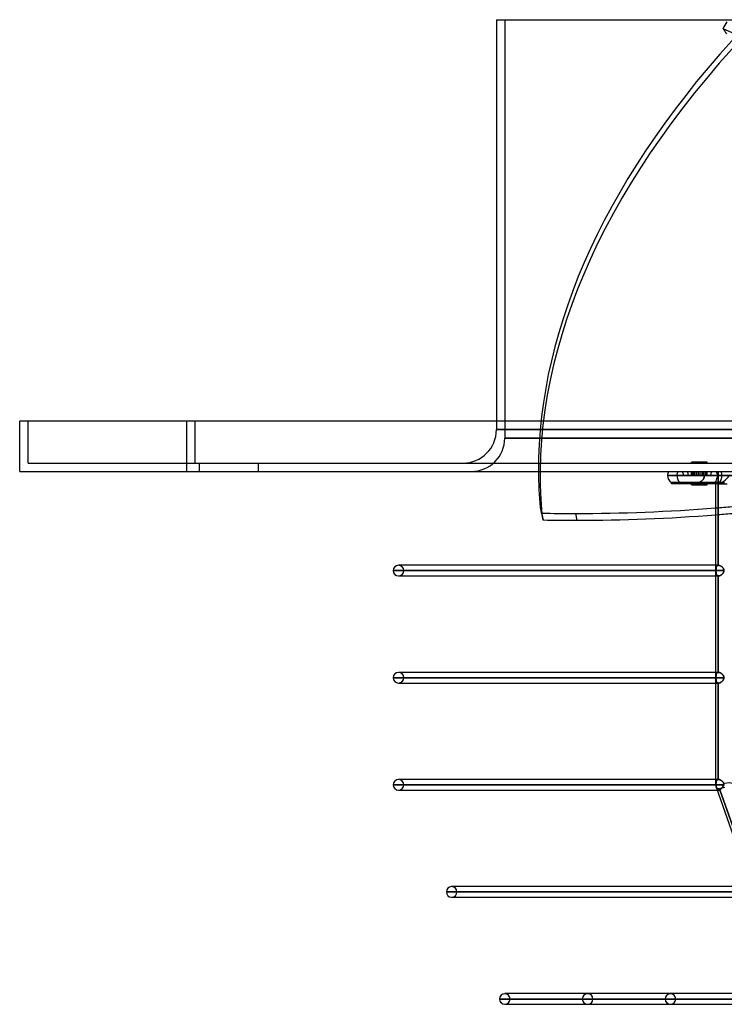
# Model space of a CAD drawing. Header units: millimetres. Extents: x -185 to 185, y -130 to 54.
# Tile 1 of 76: x -185 to -101, y -64 to 54. Entities that reach past the tile are written whole.
import ezdxf

# ---------------------------------------------------------------- set-up
doc = ezdxf.new("R2010")
doc.units = ezdxf.units.MM
doc.layers.add('MAIN-1', color=7, linetype='Continuous')
doc.layers.add('MAIN-2', color=7, linetype='Continuous')

msp = doc.modelspace()

# ---------------------------------------------------------------- linework, layer by layer
at = {"layer": 'MAIN-1'}
for p, q in [((-128, 54), (0, 54)), ((-128, 54), (-128, 6)), ((-165, 6), (-185, 6)), ((-185, 0), (-185, 6)), ((165, 6), (-165, 6)), ((-165, 0), (-165, 6)), ((-185, 0), (-165, 0)), ((-165, 0), (165, 0)), ((-107.53, -0.48), (-101.03, -0.48)), ((-103.13, -0.48), (-102.82, -0.48)), ((-101.03, -0.48), (-96.09, -0.48)), ((-107.06, -1.3), (-101.36, -1.3)), ((-107.06, -1.3), (-107.06, -1.48)), ((-101.36, -1.48), (-107.06, -1.48)), ((-104.67, -1.58), (-104.67, -1.48)), ((-104.67, -1.58), (-104.23, -1.58)), ((-104.23, -1.58), (-104.23, -1.48)), ((-104.23, -1.58), (-103.41, -1.58)), ((-103.41, -1.58), (-103.41, -1.48)), ((-103.41, -1.58), (-102.82, -1.58)), ((-102.82, -1.58), (-102.82, -1.48)), ((-101.76, -37.45), (-101.76, -1.48)), ((-101.36, -1.3), (-101.29, -1.3)), ((-101.36, -1.48), (-101.36, -1.3)), ((-101.36, -1.48), (-100.39, -1.48)), ((-101.29, -1.3), (-101.22, -1.31)), ((-101.22, -1.31), (-101.14, -1.31)), ((-101.14, -1.31), (-101.07, -1.32)), ((-101.07, -1.32), (-101.01, -1.33)), ((-101.01, -1.33), (-100.94, -1.34)), ((-100.94, -1.34), (-100.88, -1.35)), ((-100.88, -1.35), (-100.82, -1.36)), ((-100.82, -1.36), (-100.77, -1.37)), ((-100.77, -1.37), (-100.72, -1.38)), ((-122.77, -4.3), (-122.59, -5.1)), ((-122.4, -5.8), (-122.58, -4.99)), ((-118.55, -5.03), (-118.37, -5.84)), ((-139.54, -11.21), (-139.7, -11.21)), ((-101.76, -11.21), (-139.7, -11.21)), ((-140.34, -11.85), (-101.76, -11.85)), ((-139.7, -12.48), (-101.76, -12.48)), ((-140.34, -24.65), (-101.76, -24.65)), ((-139.54, -24.01), (-139.7, -24.01)), ((-101.76, -24.01), (-139.7, -24.01)), ((-139.7, -25.28), (-101.76, -25.28)), ((-140.34, -37.45), (-101.76, -37.45)), ((-139.54, -36.81), (-139.7, -36.81)), ((-101.76, -36.81), (-139.7, -36.81)), ((-101.76, -37.45), (-100.73, -37.45)), ((-139.7, -38.08), (-101.59, -38.08)), ((-92.72, -63.36), (-101.7, -37.76)), ((-101.42, -38.08), (-101.42, -38.08)), ((-101.42, -38.08), (-101.42, -38.08)), ((-101.42, -38.08), (-101.42, -38.08)), ((-101.42, -38.08), (-101.42, -38.08)), ((-101.42, -38.08), (-101.42, -38.08)), ((-101.42, -38.08), (-101.42, -38.08)), ((-133.99, -50.25), (-97.32, -50.25)), ((-133.2, -49.61), (-133.35, -49.61)), ((-97.55, -49.61), (-133.35, -49.61)), ((-133.35, -50.88), (-97.1, -50.88)), ((-127.64, -63.05), (-92.83, -63.05)), ((-126.86, -62.41), (-127, -62.41)), ((-93.06, -62.41), (-127, -62.41)), ((-127, -63.68), (-92.53, -63.68))]:
    msp.add_line(p, q, dxfattribs=at)
for centre, radius, start, end in [((-106.58, -0.48), 0.953, 150.0001, 180), ((-106.58, -0.48), 0.953, 180, 239.9999), ((-139.7, -11.85), 0.635, 90, 180), ((-139.7, -11.85), 0.635, 180, 270), ((-139.7, -24.65), 0.635, 90, 180), ((-139.7, -24.65), 0.635, 180, 270), ((-139.7, -37.45), 0.635, 90, 180), ((-139.7, -37.45), 0.635, 180, 270), ((-100.8, -37.45), 0.953, 179.9999, 199.3313), ((-133.35, -50.25), 0.635, 90, 180), ((-133.35, -50.25), 0.635, 180, 270), ((-127, -63.05), 0.635, 90, 180), ((-127, -63.05), 0.635, 180, 270)]:
    msp.add_arc(centre, radius, start, end, dxfattribs=at)
for centre, major_axis, ratio, start_param, end_param in [((36.14, 24.4), (-157.87, -35.44), 0.559017, -0.122389, -0.075346), ((-101.7, -0.48), (0, 0.953), 0.707107, -2.617994, -1.570796), ((-101.7, -0.48), (0, 0.953), 0.707107, -1.570796, -1.047198), ((-0.09, 24.4), (-122.94, -27.6), 0.559017, 0.016033, 0.026172), ((-85.53, 72.61), (-128.87, -28.93), 0.559017, 1.188892, 1.320681), ((0.09, 23.6), (122.94, 27.6), 0.559017, -3.12556, -3.11542), ((-85.53, 72.61), (-128.87, -28.93), 0.559017, 1.156625, 1.188892), ((-85.35, 71.8), (128.87, 28.93), 0.559017, -1.984968, -1.952701), ((-85.35, 71.8), (128.87, 28.93), 0.559017, -1.952701, -1.822321), ((-100.8, -37.45), (-0.899, -0.315), 0.314247, 0, 1.591943), ((-100.8, -37.45), (-0.899, -0.315), 0.314247, -0.003739, 0)]:
    msp.add_ellipse(centre, major_axis=major_axis, ratio=ratio, start_param=start_param, end_param=end_param, dxfattribs=at)
at = {"layer": 'MAIN-2'}
for p, q in [((-127, 54), (-127, 4)), ((-100.44, 53.75), (-100.91, 52.94)), ((-185, 6), (-185, 6)), ((-184, 6), (-184, 6)), ((-184, 1), (-184, 6)), ((-165, 0), (-165, 6)), ((-164, 1), (-164, 6)), ((-164, 1), (-164, 6)), ((-128, 6), (-128, 5)), ((0, 5), (-128, 5)), ((-128, 5), (0, 5)), ((0, 4), (-127, 4)), ((-127, 4), (0, 4)), ((-185, 0), (-185, 0)), ((-184, 1), (-184, 1)), ((-184, 1), (-164, 1)), ((-164, 1), (164, 1)), ((-163.5, 0), (-163.5, 1)), ((-163.5, 0), (-163.5, 1)), ((-156.5, 1), (-156.5, 0)), ((-156.5, 1), (-156.5, 0)), ((-104.67, 1), (-104.67, 1.1)), ((-104.23, 1.1), (-104.67, 1.1)), ((-104.62, 1), (-104.62, 1.1)), ((-104.62, -0.48), (-104.62, 0)), ((-104.53, 1), (-104.53, 1.1)), ((-104.53, -0.48), (-104.53, 0)), ((-104.4, 1), (-104.4, 1.1)), ((-104.23, 1), (-104.23, 1.1)), ((-103.41, 1.1), (-104.23, 1.1)), ((-104.04, 1), (-104.04, 1.1)), ((-104.04, -0.48), (-104.04, 0)), ((-103.83, 1), (-103.83, 1.1)), ((-103.83, -0.48), (-103.83, 0)), ((-103.62, 1), (-103.62, 1.1)), ((-103.41, 1), (-103.41, 1.1)), ((-102.82, 1.1), (-103.41, 1.1)), ((-103.22, 1), (-103.22, 1.1)), ((-103.22, -0.48), (-103.22, 0)), ((-103.05, 1), (-103.05, 1.1)), ((-103.05, -0.48), (-103.05, 0)), ((-102.92, 1), (-102.92, 1.1)), ((-102.82, 1), (-102.82, 1.1)), ((-102.78, 1.1), (-102.82, 1.1)), ((-102.78, 1), (-102.78, 1.1)), ((-102.78, -0.48), (-102.78, 0)), ((-101.48, -0.48), (-101.48, 0)), ((-101.03, -0.48), (-107.53, -0.48)), ((-106.42, -0.48), (-107.53, -0.48)), ((-106.42, -0.48), (-101.48, -0.48)), ((-101.48, -0.48), (-106.42, -0.48)), ((-105.63, -0.48), (-102.37, -0.48)), ((-104.67, -0.48), (-104.67, 0)), ((-104.4, -0.48), (-104.4, 0)), ((-104.23, -0.48), (-104.23, 0)), ((-103.62, -0.48), (-103.62, 0)), ((-103.57, -1.21), (-103.47, -1.14)), ((-103.47, -1.14), (-103.57, -1.21)), ((-103.47, -1.14), (-103.39, -1.07)), ((-103.39, -1.07), (-103.47, -1.14)), ((-103.41, -0.48), (-103.41, 0)), ((-103.39, -1.07), (-103.32, -0.99)), ((-103.32, -0.99), (-103.39, -1.07)), ((-103.32, -0.99), (-103.25, -0.9)), ((-103.25, -0.9), (-103.32, -0.99)), ((-103.25, -0.9), (-103.2, -0.8)), ((-103.2, -0.8), (-103.25, -0.9)), ((-103.2, -0.8), (-103.16, -0.69)), ((-103.16, -0.69), (-103.2, -0.8)), ((-103.16, -0.69), (-103.14, -0.58)), ((-103.14, -0.58), (-103.16, -0.69)), ((-103.14, -0.58), (-103.13, -0.48)), ((-103.13, -0.48), (-103.14, -0.58)), ((-100.13, -0.48), (-103.13, -0.48)), ((-102.92, -0.48), (-102.92, 0)), ((-102.82, -0.48), (-102.82, 0)), ((-102.82, -0.48), (-100.13, -0.48)), ((-100.44, -0.48), (-102.37, -0.48)), ((-101.76, -1.48), (-101.76, -1.15)), ((-101.48, 0), (-101.48, -0.48)), ((-101.48, -11.21), (-101.48, -0.48)), ((-101.48, -0.48), (-101.48, -11.21)), ((-96.09, -0.48), (-101.03, -0.48)), ((-101.36, -1.3), (-107.06, -1.3)), ((-106.08, -1.3), (-107.06, -1.3)), ((-107.06, -1.48), (-107.06, -1.3)), ((-106.08, -1.3), (-106, -1.3)), ((-106.08, -1.48), (-106.08, -1.3)), ((-106.08, -1.3), (-106.08, -1.48)), ((-106, -1.3), (-106.08, -1.3)), ((-106, -1.3), (-105.92, -1.31)), ((-105.92, -1.31), (-106, -1.3)), ((-105.92, -1.31), (-105.83, -1.31)), ((-105.83, -1.31), (-105.92, -1.31)), ((-105.83, -1.31), (-105.75, -1.32)), ((-105.75, -1.32), (-105.83, -1.31)), ((-105.75, -1.32), (-105.66, -1.33)), ((-105.66, -1.33), (-105.75, -1.32)), ((-105.66, -1.33), (-105.56, -1.34)), ((-105.56, -1.34), (-105.66, -1.33)), ((-105.56, -1.34), (-105.47, -1.35)), ((-105.47, -1.35), (-105.56, -1.34)), ((-105.47, -1.35), (-105.37, -1.36)), ((-105.37, -1.36), (-105.47, -1.35)), ((-105.37, -1.36), (-105.27, -1.37)), ((-105.27, -1.37), (-105.37, -1.36)), ((-105.27, -1.37), (-105.16, -1.38)), ((-105.16, -1.38), (-105.27, -1.37)), ((-105.16, -1.38), (-105.06, -1.4)), ((-105.06, -1.4), (-105.16, -1.38)), ((-105.06, -1.4), (-104.95, -1.41)), ((-104.95, -1.41), (-105.06, -1.4)), ((-104.95, -1.41), (-104.85, -1.42)), ((-104.85, -1.42), (-104.95, -1.41)), ((-104.85, -1.42), (-104.74, -1.42)), ((-104.74, -1.42), (-104.85, -1.42)), ((-104.74, -1.42), (-104.63, -1.43)), ((-104.63, -1.43), (-104.74, -1.42)), ((-104.63, -1.43), (-104.53, -1.43)), ((-104.53, -1.43), (-104.63, -1.43)), ((-104.62, -1.58), (-104.62, -1.48)), ((-104.53, -1.43), (-104.42, -1.43)), ((-104.42, -1.43), (-104.53, -1.43)), ((-104.53, -1.43), (-101.48, -1.43)), ((-104.53, -1.43), (-101.48, -1.43)), ((-104.53, -1.58), (-104.53, -1.48)), ((-104.42, -1.43), (-104.32, -1.42)), ((-104.32, -1.42), (-104.42, -1.43)), ((-104.4, -1.58), (-104.4, -1.48)), ((-104.32, -1.42), (-104.21, -1.41)), ((-104.21, -1.41), (-104.32, -1.42)), ((-104.21, -1.41), (-104.1, -1.4)), ((-104.1, -1.4), (-104.21, -1.41)), ((-104.1, -1.4), (-103.98, -1.37)), ((-103.98, -1.37), (-104.1, -1.4)), ((-104.04, -1.58), (-104.04, -1.48)), ((-103.98, -1.37), (-103.87, -1.34)), ((-103.87, -1.34), (-103.98, -1.37)), ((-103.87, -1.34), (-103.77, -1.31)), ((-103.77, -1.31), (-103.87, -1.34)), ((-103.83, -1.58), (-103.83, -1.48)), ((-103.77, -1.31), (-103.67, -1.26)), ((-103.67, -1.26), (-103.77, -1.31)), ((-103.67, -1.26), (-103.57, -1.21)), ((-103.57, -1.21), (-103.67, -1.26)), ((-103.62, -1.58), (-103.62, -1.48)), ((-103.22, -1.58), (-103.22, -1.48)), ((-103.05, -1.58), (-103.05, -1.48)), ((-102.92, -1.58), (-102.92, -1.48)), ((-102.82, -1.58), (-102.78, -1.58)), ((-102.78, -1.58), (-102.78, -1.48)), ((-101.36, -1.3), (-101.36, -1.48)), ((-101.29, -1.3), (-101.36, -1.3)), ((-101.22, -1.31), (-101.29, -1.3)), ((-101.14, -1.31), (-101.22, -1.31)), ((-101.07, -1.32), (-101.14, -1.31)), ((-101.01, -1.33), (-101.07, -1.32)), ((-100.94, -1.34), (-101.01, -1.33)), ((-100.88, -1.35), (-100.94, -1.34)), ((-100.82, -1.36), (-100.88, -1.35)), ((-100.77, -1.37), (-100.82, -1.36)), ((-100.72, -1.38), (-100.77, -1.37)), ((-101.44, -11.21), (-101.76, -11.21)), ((-101.75, -11.71), (-101.74, -11.67)), ((-101.74, -11.67), (-101.75, -11.71)), ((-101.75, -11.74), (-101.75, -11.71)), ((-101.75, -11.71), (-101.75, -11.74)), ((-101.75, -11.78), (-101.75, -11.74)), ((-101.75, -11.74), (-101.75, -11.78)), ((-101.74, -11.57), (-101.73, -11.54)), ((-101.73, -11.54), (-101.74, -11.57)), ((-101.74, -11.6), (-101.74, -11.57)), ((-101.74, -11.57), (-101.74, -11.61)), ((-101.74, -11.64), (-101.74, -11.6)), ((-101.74, -11.61), (-101.74, -11.64)), ((-101.74, -11.67), (-101.74, -11.64)), ((-101.74, -11.64), (-101.74, -11.67)), ((-101.73, -11.51), (-101.72, -11.48)), ((-101.72, -11.48), (-101.73, -11.51)), ((-101.73, -11.54), (-101.73, -11.51)), ((-101.73, -11.51), (-101.73, -11.54)), ((-101.72, -11.46), (-101.71, -11.43)), ((-101.71, -11.43), (-101.72, -11.46)), ((-101.72, -11.48), (-101.72, -11.46)), ((-101.72, -11.46), (-101.72, -11.48)), ((-101.71, -11.43), (-101.7, -11.4)), ((-101.7, -11.41), (-101.71, -11.43)), ((-101.7, -11.4), (-101.69, -11.38)), ((-101.69, -11.38), (-101.7, -11.41)), ((-101.69, -11.38), (-101.68, -11.36)), ((-101.68, -11.36), (-101.69, -11.38)), ((-101.68, -11.36), (-101.67, -11.34)), ((-101.67, -11.34), (-101.68, -11.36)), ((-101.67, -11.34), (-101.65, -11.32)), ((-101.65, -11.32), (-101.67, -11.34)), ((-101.65, -11.32), (-101.64, -11.3)), ((-101.64, -11.3), (-101.65, -11.32)), ((-101.64, -11.3), (-101.62, -11.28)), ((-101.62, -11.28), (-101.64, -11.3)), ((-101.62, -11.28), (-101.61, -11.27)), ((-101.61, -11.27), (-101.62, -11.28)), ((-101.61, -11.27), (-101.59, -11.25)), ((-101.59, -11.25), (-101.61, -11.27)), ((-101.59, -11.25), (-101.57, -11.24)), ((-101.57, -11.24), (-101.59, -11.25)), ((-101.57, -11.24), (-101.55, -11.23)), ((-101.55, -11.23), (-101.57, -11.24)), ((-101.55, -11.23), (-101.53, -11.22)), ((-101.53, -11.22), (-101.55, -11.23)), ((-101.53, -11.22), (-101.5, -11.22)), ((-101.5, -11.22), (-101.53, -11.22)), ((-101.5, -11.22), (-101.48, -11.21)), ((-101.48, -11.21), (-101.5, -11.22)), ((-101.47, -11.21), (-101.48, -11.21)), ((-101.48, -11.21), (-101.47, -11.21)), ((-101.46, -11.21), (-101.47, -11.21)), ((-101.47, -11.21), (-101.47, -11.21)), ((-101.47, -11.21), (-101.47, -11.21)), ((-101.47, -11.21), (-101.46, -11.21)), ((-101.45, -11.21), (-101.46, -11.21)), ((-101.46, -11.21), (-101.46, -11.21)), ((-101.46, -11.21), (-101.46, -11.21)), ((-101.46, -11.21), (-101.45, -11.21)), ((-101.44, -11.21), (-101.45, -11.21)), ((-101.45, -11.21), (-101.44, -11.21)), ((-101.44, -11.21), (-101.44, -11.21)), ((-101.41, -11.21), (-101.44, -11.21)), ((-101.44, -11.21), (-101.44, -11.21)), ((-101.44, -11.21), (-101.41, -11.21)), ((-101.39, -11.22), (-101.41, -11.21)), ((-101.41, -11.21), (-101.39, -11.22)), ((-101.36, -11.22), (-101.39, -11.22)), ((-101.39, -11.22), (-101.36, -11.22)), ((-101.33, -11.23), (-101.36, -11.22)), ((-101.36, -11.22), (-101.33, -11.23)), ((-101.3, -11.24), (-101.33, -11.23)), ((-101.33, -11.23), (-101.31, -11.23)), ((-101.31, -11.23), (-101.28, -11.24)), ((-101.28, -11.24), (-101.3, -11.24)), ((-101.25, -11.26), (-101.28, -11.24)), ((-101.28, -11.24), (-101.25, -11.25)), ((-101.25, -11.25), (-101.22, -11.27)), ((-101.22, -11.27), (-101.25, -11.26)), ((-101.19, -11.28), (-101.22, -11.27)), ((-101.22, -11.27), (-101.19, -11.28)), ((-101.16, -11.3), (-101.19, -11.28)), ((-101.19, -11.28), (-101.17, -11.3)), ((-101.17, -11.3), (-101.14, -11.31)), ((-101.13, -11.32), (-101.16, -11.3)), ((-101.14, -11.31), (-101.11, -11.33)), ((-101.11, -11.33), (-101.13, -11.32)), ((-101.08, -11.35), (-101.11, -11.33)), ((-101.11, -11.33), (-101.09, -11.35)), ((-101.09, -11.35), (-101.06, -11.37)), ((-101.05, -11.38), (-101.08, -11.35)), ((-101.06, -11.37), (-101.03, -11.39)), ((-101.03, -11.4), (-101.05, -11.38)), ((-101.03, -11.39), (-101.01, -11.41)), ((-101, -11.42), (-101.03, -11.4)), ((-101.01, -11.41), (-100.99, -11.44)), ((-100.98, -11.44), (-101, -11.42)), ((-100.99, -11.44), (-100.96, -11.46)), ((-100.96, -11.47), (-100.98, -11.44)), ((-100.96, -11.46), (-100.94, -11.49)), ((-100.94, -11.49), (-100.96, -11.47)), ((-100.92, -11.52), (-100.94, -11.49)), ((-100.94, -11.49), (-100.92, -11.51)), ((-100.92, -11.51), (-100.9, -11.54)), ((-100.9, -11.54), (-100.92, -11.52)), ((-100.88, -11.57), (-100.9, -11.54)), ((-100.9, -11.54), (-100.88, -11.57)), ((-100.86, -11.6), (-100.88, -11.57)), ((-100.88, -11.57), (-100.86, -11.59)), ((-100.86, -11.59), (-100.85, -11.62)), ((-100.85, -11.63), (-100.86, -11.6)), ((-100.85, -11.62), (-100.84, -11.65)), ((-100.83, -11.66), (-100.85, -11.63)), ((-100.84, -11.65), (-100.82, -11.69)), ((-100.82, -11.69), (-100.83, -11.66)), ((-100.81, -11.72), (-100.82, -11.69)), ((-100.82, -11.69), (-100.81, -11.72)), ((-100.8, -11.75), (-100.81, -11.72)), ((-100.81, -11.72), (-100.81, -11.75)), ((-100.81, -11.75), (-100.8, -11.78)), ((-100.8, -11.78), (-100.8, -11.75)), ((-101.75, -11.85), (-140.34, -11.85)), ((-139.7, -12.48), (-139.54, -12.48)), ((-100.79, -11.85), (-139.06, -11.85)), ((-139.06, -11.85), (-100.79, -11.85)), ((-101.76, -12.48), (-101.44, -12.48)), ((-101.75, -11.81), (-101.75, -11.78)), ((-101.75, -11.78), (-101.75, -11.81)), ((-101.75, -11.85), (-101.75, -11.81)), ((-101.75, -11.81), (-101.75, -11.85)), ((-101.75, -11.88), (-101.75, -11.85)), ((-101.75, -11.85), (-101.75, -11.88)), ((-101.75, -11.92), (-101.75, -11.88)), ((-101.75, -11.88), (-101.75, -11.92)), ((-101.75, -11.95), (-101.75, -11.92)), ((-101.75, -11.92), (-101.75, -11.95)), ((-101.75, -11.99), (-101.75, -11.95)), ((-101.75, -11.95), (-101.75, -11.99)), ((-101.74, -12.02), (-101.75, -11.99)), ((-101.75, -11.99), (-101.74, -12.02)), ((-101.74, -12.06), (-101.74, -12.02)), ((-101.74, -12.02), (-101.74, -12.06)), ((-101.74, -12.09), (-101.74, -12.06)), ((-101.74, -12.06), (-101.74, -12.09)), ((-101.74, -12.12), (-101.74, -12.09)), ((-101.74, -12.09), (-101.74, -12.12)), ((-101.73, -12.15), (-101.74, -12.12)), ((-101.74, -12.12), (-101.73, -12.15)), ((-101.73, -12.18), (-101.73, -12.15)), ((-101.73, -12.15), (-101.73, -12.18)), ((-101.72, -12.21), (-101.73, -12.18)), ((-101.73, -12.18), (-101.72, -12.21)), ((-101.72, -12.24), (-101.72, -12.21)), ((-101.72, -12.21), (-101.72, -12.24)), ((-101.71, -12.26), (-101.72, -12.24)), ((-101.72, -12.24), (-101.71, -12.26)), ((-101.7, -12.29), (-101.71, -12.26)), ((-101.71, -12.26), (-101.7, -12.29)), ((-101.69, -12.31), (-101.7, -12.29)), ((-101.7, -12.29), (-101.69, -12.31)), ((-101.68, -12.34), (-101.69, -12.31)), ((-101.69, -12.31), (-101.68, -12.34)), ((-101.67, -12.36), (-101.68, -12.34)), ((-101.68, -12.34), (-101.67, -12.36)), ((-101.66, -12.38), (-101.67, -12.36)), ((-101.67, -12.36), (-101.65, -12.38)), ((-101.64, -12.39), (-101.66, -12.38)), ((-101.65, -12.38), (-101.64, -12.4)), ((-101.62, -12.41), (-101.64, -12.39)), ((-101.64, -12.4), (-101.62, -12.41)), ((-101.61, -12.43), (-101.62, -12.41)), ((-101.62, -12.41), (-101.61, -12.43)), ((-101.59, -12.44), (-101.61, -12.43)), ((-101.61, -12.43), (-101.59, -12.44)), ((-101.57, -12.45), (-101.59, -12.44)), ((-101.59, -12.44), (-101.57, -12.45)), ((-101.55, -12.46), (-101.57, -12.45)), ((-101.57, -12.45), (-101.55, -12.46)), ((-101.53, -12.47), (-101.55, -12.46)), ((-101.55, -12.46), (-101.53, -12.47)), ((-101.5, -12.48), (-101.53, -12.47)), ((-101.53, -12.47), (-101.5, -12.48)), ((-101.48, -12.48), (-101.5, -12.48)), ((-101.5, -12.48), (-101.48, -12.48)), ((-101.47, -12.48), (-101.48, -12.48)), ((-101.48, -12.48), (-101.47, -12.48)), ((-101.48, -24.01), (-101.48, -12.48)), ((-101.48, -12.48), (-101.48, -24.01)), ((-101.46, -12.48), (-101.47, -12.48)), ((-101.47, -12.48), (-101.46, -12.48)), ((-101.45, -12.48), (-101.46, -12.48)), ((-101.46, -12.48), (-101.46, -12.48)), ((-101.46, -12.48), (-101.46, -12.48)), ((-101.46, -12.48), (-101.45, -12.48)), ((-101.44, -12.48), (-101.45, -12.48)), ((-101.45, -12.48), (-101.45, -12.48)), ((-101.45, -12.48), (-101.45, -12.48)), ((-101.45, -12.48), (-101.44, -12.48)), ((-101.41, -12.48), (-101.44, -12.48)), ((-101.44, -12.48), (-101.41, -12.48)), ((-101.38, -12.48), (-101.41, -12.48)), ((-101.41, -12.48), (-101.38, -12.48)), ((-101.35, -12.47), (-101.38, -12.48)), ((-101.38, -12.48), (-101.35, -12.47)), ((-101.32, -12.47), (-101.35, -12.47)), ((-101.35, -12.47), (-101.32, -12.47)), ((-101.29, -12.46), (-101.32, -12.47)), ((-101.32, -12.47), (-101.29, -12.46)), ((-101.26, -12.45), (-101.29, -12.46)), ((-101.29, -12.46), (-101.26, -12.45)), ((-101.23, -12.43), (-101.26, -12.45)), ((-101.26, -12.45), (-101.23, -12.43)), ((-101.2, -12.42), (-101.23, -12.43)), ((-101.23, -12.43), (-101.2, -12.42)), ((-101.17, -12.4), (-101.2, -12.42)), ((-101.2, -12.42), (-101.17, -12.4)), ((-101.14, -12.38), (-101.17, -12.4)), ((-101.17, -12.4), (-101.14, -12.38)), ((-101.11, -12.37), (-101.14, -12.38)), ((-101.14, -12.38), (-101.11, -12.37)), ((-101.09, -12.34), (-101.11, -12.37)), ((-101.11, -12.37), (-101.09, -12.35)), ((-101.06, -12.32), (-101.09, -12.34)), ((-101.09, -12.35), (-101.06, -12.32)), ((-101.03, -12.3), (-101.06, -12.32)), ((-101.06, -12.32), (-101.03, -12.3)), ((-101, -12.28), (-101.03, -12.3)), ((-101.03, -12.3), (-101, -12.28)), ((-100.98, -12.25), (-101, -12.28)), ((-101, -12.28), (-100.98, -12.25)), ((-100.95, -12.22), (-100.98, -12.25)), ((-100.98, -12.25), (-100.95, -12.22)), ((-100.93, -12.2), (-100.95, -12.22)), ((-100.95, -12.22), (-100.93, -12.2)), ((-100.91, -12.17), (-100.93, -12.2)), ((-100.93, -12.2), (-100.91, -12.17)), ((-100.89, -12.14), (-100.91, -12.17)), ((-100.91, -12.17), (-100.89, -12.14)), ((-100.87, -12.11), (-100.89, -12.14)), ((-100.89, -12.14), (-100.87, -12.11)), ((-100.85, -12.08), (-100.87, -12.11)), ((-100.87, -12.11), (-100.85, -12.08)), ((-100.84, -12.05), (-100.85, -12.08)), ((-100.85, -12.08), (-100.84, -12.05)), ((-100.83, -12.02), (-100.84, -12.05)), ((-100.84, -12.05), (-100.83, -12.02)), ((-100.82, -11.98), (-100.83, -12.02)), ((-100.83, -12.02), (-100.82, -11.98)), ((-100.81, -11.95), (-100.82, -11.98)), ((-100.82, -11.98), (-100.81, -11.95)), ((-100.8, -11.92), (-100.81, -11.95)), ((-100.81, -11.95), (-100.8, -11.92)), ((-100.8, -11.82), (-100.8, -11.78)), ((-100.8, -11.78), (-100.8, -11.81)), ((-100.8, -11.81), (-100.79, -11.85)), ((-100.79, -11.85), (-100.8, -11.82)), ((-100.79, -11.85), (-100.8, -11.88)), ((-100.8, -11.88), (-100.79, -11.85)), ((-100.8, -11.88), (-100.8, -11.92)), ((-100.8, -11.92), (-100.8, -11.88)), ((-101.75, -24.65), (-140.34, -24.65)), ((-100.79, -24.65), (-139.06, -24.65)), ((-139.06, -24.65), (-100.79, -24.65)), ((-101.44, -24.01), (-101.76, -24.01)), ((-101.74, -24.47), (-101.75, -24.51)), ((-101.75, -24.51), (-101.74, -24.47)), ((-101.75, -24.51), (-101.75, -24.54)), ((-101.75, -24.54), (-101.75, -24.51)), ((-101.75, -24.54), (-101.75, -24.58)), ((-101.75, -24.58), (-101.75, -24.54)), ((-101.75, -24.58), (-101.75, -24.61)), ((-101.75, -24.61), (-101.75, -24.58)), ((-101.75, -24.61), (-101.75, -24.65)), ((-101.75, -24.65), (-101.75, -24.61)), ((-101.75, -24.65), (-101.75, -24.68)), ((-101.75, -24.68), (-101.75, -24.65)), ((-101.75, -24.68), (-101.75, -24.72)), ((-101.75, -24.72), (-101.75, -24.68)), ((-101.73, -24.34), (-101.74, -24.37)), ((-101.74, -24.37), (-101.73, -24.34)), ((-101.74, -24.37), (-101.74, -24.4)), ((-101.74, -24.41), (-101.74, -24.37)), ((-101.74, -24.4), (-101.74, -24.44)), ((-101.74, -24.44), (-101.74, -24.41)), ((-101.74, -24.44), (-101.74, -24.47)), ((-101.74, -24.47), (-101.74, -24.44)), ((-101.72, -24.28), (-101.73, -24.31)), ((-101.73, -24.31), (-101.72, -24.28)), ((-101.73, -24.31), (-101.73, -24.34)), ((-101.73, -24.34), (-101.73, -24.31)), ((-101.71, -24.23), (-101.72, -24.26)), ((-101.72, -24.26), (-101.71, -24.23)), ((-101.72, -24.26), (-101.72, -24.28)), ((-101.72, -24.28), (-101.72, -24.26)), ((-101.7, -24.2), (-101.71, -24.23)), ((-101.71, -24.23), (-101.7, -24.21)), ((-101.69, -24.18), (-101.7, -24.2)), ((-101.7, -24.21), (-101.69, -24.18)), ((-101.68, -24.16), (-101.69, -24.18)), ((-101.69, -24.18), (-101.68, -24.16)), ((-101.67, -24.14), (-101.68, -24.16)), ((-101.68, -24.16), (-101.67, -24.14)), ((-101.65, -24.12), (-101.67, -24.14)), ((-101.67, -24.14), (-101.65, -24.12)), ((-101.64, -24.1), (-101.65, -24.12)), ((-101.65, -24.12), (-101.64, -24.1)), ((-101.62, -24.08), (-101.64, -24.1)), ((-101.64, -24.1), (-101.62, -24.08)), ((-101.61, -24.07), (-101.62, -24.08)), ((-101.62, -24.08), (-101.61, -24.07)), ((-101.59, -24.05), (-101.61, -24.07)), ((-101.61, -24.07), (-101.59, -24.05)), ((-101.57, -24.04), (-101.59, -24.05)), ((-101.59, -24.05), (-101.57, -24.04)), ((-101.55, -24.03), (-101.57, -24.04)), ((-101.57, -24.04), (-101.55, -24.03)), ((-101.53, -24.02), (-101.55, -24.03)), ((-101.55, -24.03), (-101.53, -24.02)), ((-101.5, -24.02), (-101.53, -24.02)), ((-101.53, -24.02), (-101.5, -24.02)), ((-101.48, -24.01), (-101.5, -24.02)), ((-101.5, -24.02), (-101.48, -24.01)), ((-101.48, -24.01), (-101.47, -24.01)), ((-101.47, -24.01), (-101.48, -24.01)), ((-101.47, -24.01), (-101.47, -24.01)), ((-101.47, -24.01), (-101.46, -24.01)), ((-101.46, -24.01), (-101.47, -24.01)), ((-101.47, -24.01), (-101.47, -24.01)), ((-101.46, -24.01), (-101.46, -24.01)), ((-101.46, -24.01), (-101.45, -24.01)), ((-101.45, -24.01), (-101.46, -24.01)), ((-101.46, -24.01), (-101.46, -24.01)), ((-101.45, -24.01), (-101.44, -24.01)), ((-101.44, -24.01), (-101.45, -24.01)), ((-101.44, -24.01), (-101.44, -24.01)), ((-101.44, -24.01), (-101.41, -24.01)), ((-101.41, -24.01), (-101.44, -24.01)), ((-101.44, -24.01), (-101.44, -24.01)), ((-101.41, -24.01), (-101.39, -24.02)), ((-101.38, -24.02), (-101.41, -24.01)), ((-101.39, -24.02), (-101.36, -24.02)), ((-101.35, -24.02), (-101.38, -24.02)), ((-101.36, -24.02), (-101.33, -24.03)), ((-101.32, -24.03), (-101.35, -24.02)), ((-101.33, -24.03), (-101.3, -24.04)), ((-101.29, -24.04), (-101.32, -24.03)), ((-101.3, -24.04), (-101.28, -24.04)), ((-101.25, -24.05), (-101.29, -24.04)), ((-101.28, -24.04), (-101.25, -24.06)), ((-101.22, -24.07), (-101.25, -24.05)), ((-101.25, -24.06), (-101.22, -24.07)), ((-101.22, -24.07), (-101.19, -24.08)), ((-101.19, -24.08), (-101.22, -24.07)), ((-101.19, -24.08), (-101.16, -24.1)), ((-101.16, -24.1), (-101.19, -24.08)), ((-101.16, -24.1), (-101.13, -24.12)), ((-101.13, -24.12), (-101.16, -24.1)), ((-101.13, -24.12), (-101.11, -24.13)), ((-101.1, -24.14), (-101.13, -24.12)), ((-101.11, -24.13), (-101.08, -24.15)), ((-101.07, -24.17), (-101.1, -24.14)), ((-101.08, -24.15), (-101.05, -24.18)), ((-101.04, -24.19), (-101.07, -24.17)), ((-101.05, -24.18), (-101.03, -24.2)), ((-101.01, -24.21), (-101.04, -24.19)), ((-101.03, -24.2), (-101, -24.22)), ((-100.98, -24.24), (-101.01, -24.21)), ((-101, -24.22), (-100.98, -24.24)), ((-100.98, -24.24), (-100.96, -24.27)), ((-100.96, -24.27), (-100.98, -24.24)), ((-100.96, -24.27), (-100.94, -24.29)), ((-100.93, -24.3), (-100.96, -24.27)), ((-100.94, -24.29), (-100.92, -24.32)), ((-100.91, -24.33), (-100.93, -24.3)), ((-100.92, -24.32), (-100.9, -24.34)), ((-100.89, -24.36), (-100.91, -24.33)), ((-100.9, -24.34), (-100.88, -24.37)), ((-100.87, -24.39), (-100.89, -24.36)), ((-100.88, -24.37), (-100.86, -24.4)), ((-100.85, -24.43), (-100.87, -24.39)), ((-100.86, -24.4), (-100.85, -24.43)), ((-100.85, -24.43), (-100.83, -24.46)), ((-100.83, -24.46), (-100.85, -24.43)), ((-100.83, -24.46), (-100.82, -24.49)), ((-100.82, -24.5), (-100.83, -24.46)), ((-100.82, -24.49), (-100.81, -24.52)), ((-100.81, -24.53), (-100.82, -24.5)), ((-100.81, -24.52), (-100.8, -24.55)), ((-100.8, -24.57), (-100.81, -24.53)), ((-100.8, -24.55), (-100.8, -24.58)), ((-100.8, -24.61), (-100.8, -24.57)), ((-100.8, -24.58), (-100.8, -24.62)), ((-100.79, -24.65), (-100.8, -24.61)), ((-100.8, -24.62), (-100.79, -24.65)), ((-100.8, -24.68), (-100.79, -24.65)), ((-100.79, -24.65), (-100.8, -24.68)), ((-100.8, -24.72), (-100.8, -24.68)), ((-100.8, -24.68), (-100.8, -24.71)), ((-100.8, -24.71), (-100.8, -24.74)), ((-139.7, -25.28), (-139.54, -25.28)), ((-101.76, -25.28), (-101.44, -25.28)), ((-101.75, -24.72), (-101.75, -24.75)), ((-101.75, -24.75), (-101.75, -24.72)), ((-101.75, -24.75), (-101.75, -24.79)), ((-101.75, -24.79), (-101.75, -24.75)), ((-101.75, -24.79), (-101.74, -24.82)), ((-101.74, -24.82), (-101.75, -24.79)), ((-101.74, -24.82), (-101.74, -24.86)), ((-101.74, -24.86), (-101.74, -24.82)), ((-101.74, -24.86), (-101.74, -24.89)), ((-101.74, -24.89), (-101.74, -24.86)), ((-101.74, -24.89), (-101.74, -24.92)), ((-101.74, -24.92), (-101.74, -24.89)), ((-101.74, -24.92), (-101.73, -24.95)), ((-101.73, -24.95), (-101.74, -24.92)), ((-101.73, -24.95), (-101.73, -24.98)), ((-101.73, -24.98), (-101.73, -24.95)), ((-101.73, -24.98), (-101.72, -25.01)), ((-101.72, -25.01), (-101.73, -24.98)), ((-101.72, -25.01), (-101.72, -25.04)), ((-101.72, -25.04), (-101.72, -25.01)), ((-101.72, -25.04), (-101.71, -25.06)), ((-101.71, -25.06), (-101.72, -25.04)), ((-101.71, -25.06), (-101.7, -25.09)), ((-101.7, -25.09), (-101.71, -25.06)), ((-101.7, -25.09), (-101.69, -25.11)), ((-101.69, -25.11), (-101.7, -25.09)), ((-101.69, -25.11), (-101.68, -25.14)), ((-101.68, -25.14), (-101.69, -25.11)), ((-101.68, -25.14), (-101.67, -25.16)), ((-101.67, -25.16), (-101.68, -25.14)), ((-101.67, -25.16), (-101.66, -25.18)), ((-101.65, -25.18), (-101.67, -25.16)), ((-101.66, -25.18), (-101.64, -25.19)), ((-101.64, -25.2), (-101.65, -25.18)), ((-101.64, -25.19), (-101.62, -25.21)), ((-101.62, -25.21), (-101.64, -25.2)), ((-101.62, -25.21), (-101.61, -25.23)), ((-101.61, -25.23), (-101.62, -25.21)), ((-101.61, -25.23), (-101.59, -25.24)), ((-101.59, -25.24), (-101.61, -25.23)), ((-101.59, -25.24), (-101.57, -25.25)), ((-101.57, -25.25), (-101.59, -25.24)), ((-101.57, -25.25), (-101.55, -25.26)), ((-101.55, -25.26), (-101.57, -25.25)), ((-101.55, -25.26), (-101.53, -25.27)), ((-101.53, -25.27), (-101.55, -25.26)), ((-101.53, -25.27), (-101.5, -25.28)), ((-101.5, -25.28), (-101.53, -25.27)), ((-101.5, -25.28), (-101.48, -25.28)), ((-101.48, -25.28), (-101.5, -25.28)), ((-101.48, -25.28), (-101.47, -25.28)), ((-101.47, -25.28), (-101.48, -25.28)), ((-101.48, -36.81), (-101.48, -25.28)), ((-101.48, -25.28), (-101.48, -36.81)), ((-101.47, -25.28), (-101.46, -25.28)), ((-101.46, -25.28), (-101.47, -25.28)), ((-101.46, -25.28), (-101.46, -25.28)), ((-101.46, -25.28), (-101.45, -25.28)), ((-101.45, -25.28), (-101.46, -25.28)), ((-101.46, -25.28), (-101.46, -25.28)), ((-101.45, -25.28), (-101.45, -25.28)), ((-101.45, -25.28), (-101.44, -25.28)), ((-101.44, -25.28), (-101.45, -25.28)), ((-101.45, -25.28), (-101.45, -25.28)), ((-101.44, -25.28), (-101.41, -25.28)), ((-101.41, -25.28), (-101.44, -25.28)), ((-101.41, -25.28), (-101.38, -25.28)), ((-101.39, -25.28), (-101.41, -25.28)), ((-101.36, -25.28), (-101.39, -25.28)), ((-101.38, -25.28), (-101.35, -25.27)), ((-101.34, -25.27), (-101.36, -25.28)), ((-101.35, -25.27), (-101.32, -25.27)), ((-101.31, -25.26), (-101.34, -25.27)), ((-101.32, -25.27), (-101.29, -25.26)), ((-101.29, -25.25), (-101.31, -25.26)), ((-101.26, -25.24), (-101.29, -25.25)), ((-101.29, -25.26), (-101.26, -25.25)), ((-101.26, -25.25), (-101.23, -25.23)), ((-101.23, -25.23), (-101.26, -25.24)), ((-101.23, -25.23), (-101.2, -25.22)), ((-101.21, -25.22), (-101.23, -25.23)), ((-101.18, -25.21), (-101.21, -25.22)), ((-101.2, -25.22), (-101.17, -25.2)), ((-101.15, -25.19), (-101.18, -25.21)), ((-101.17, -25.2), (-101.14, -25.18)), ((-101.13, -25.17), (-101.15, -25.19)), ((-101.14, -25.18), (-101.11, -25.17)), ((-101.1, -25.16), (-101.13, -25.17)), ((-101.11, -25.17), (-101.09, -25.14)), ((-101.08, -25.14), (-101.1, -25.16)), ((-101.09, -25.14), (-101.06, -25.12)), ((-101.05, -25.12), (-101.08, -25.14)), ((-101.06, -25.12), (-101.03, -25.1)), ((-101.03, -25.1), (-101.05, -25.12)), ((-101.03, -25.1), (-101, -25.08)), ((-101.01, -25.08), (-101.03, -25.1)), ((-100.98, -25.06), (-101.01, -25.08)), ((-101, -25.08), (-100.98, -25.05)), ((-100.98, -25.05), (-100.95, -25.02)), ((-100.96, -25.03), (-100.98, -25.06)), ((-100.94, -25.01), (-100.96, -25.03)), ((-100.95, -25.02), (-100.93, -25)), ((-100.92, -24.98), (-100.94, -25.01)), ((-100.93, -25), (-100.91, -24.97)), ((-100.9, -24.96), (-100.92, -24.98)), ((-100.91, -24.97), (-100.89, -24.94)), ((-100.89, -24.93), (-100.9, -24.96)), ((-100.89, -24.94), (-100.87, -24.91)), ((-100.87, -24.91), (-100.89, -24.93)), ((-100.87, -24.91), (-100.85, -24.88)), ((-100.85, -24.88), (-100.87, -24.91)), ((-100.85, -24.88), (-100.84, -24.85)), ((-100.84, -24.85), (-100.85, -24.88)), ((-100.84, -24.85), (-100.83, -24.82)), ((-100.83, -24.83), (-100.84, -24.85)), ((-100.83, -24.82), (-100.82, -24.78)), ((-100.82, -24.8), (-100.83, -24.83)), ((-100.82, -24.78), (-100.81, -24.75)), ((-100.81, -24.77), (-100.82, -24.8)), ((-100.81, -24.75), (-100.8, -24.72)), ((-100.8, -24.74), (-100.81, -24.77)), ((-101.75, -37.45), (-140.34, -37.45)), ((-100.84, -37.45), (-139.06, -37.45)), ((-139.06, -37.45), (-100.84, -37.45)), ((-101.44, -36.81), (-101.76, -36.81)), ((-101.76, -37.45), (-101.75, -37.45)), ((-101.76, -37.45), (-100.73, -37.45)), ((-101.74, -37.27), (-101.75, -37.31)), ((-101.75, -37.31), (-101.74, -37.27)), ((-101.75, -37.31), (-101.75, -37.34)), ((-101.75, -37.34), (-101.75, -37.31)), ((-101.75, -37.34), (-101.75, -37.38)), ((-101.75, -37.38), (-101.75, -37.34)), ((-101.75, -37.38), (-101.75, -37.41)), ((-101.75, -37.41), (-101.75, -37.38)), ((-101.75, -37.41), (-101.75, -37.45)), ((-101.75, -37.45), (-101.75, -37.41)), ((-101.75, -37.45), (-101.75, -37.47)), ((-101.75, -37.47), (-101.75, -37.45)), ((-101.75, -37.47), (-101.75, -37.5)), ((-101.75, -37.5), (-101.75, -37.47)), ((-101.75, -37.5), (-101.75, -37.52)), ((-101.75, -37.52), (-101.75, -37.5)), ((-101.75, -37.52), (-101.74, -37.55)), ((-101.74, -37.55), (-101.75, -37.52)), ((-101.73, -37.14), (-101.74, -37.17)), ((-101.74, -37.17), (-101.73, -37.14)), ((-101.74, -37.17), (-101.74, -37.21)), ((-101.74, -37.21), (-101.74, -37.17)), ((-101.74, -37.21), (-101.74, -37.24)), ((-101.74, -37.24), (-101.74, -37.21)), ((-101.74, -37.24), (-101.74, -37.27)), ((-101.74, -37.27), (-101.74, -37.24)), ((-101.74, -37.55), (-101.74, -37.57)), ((-101.74, -37.57), (-101.74, -37.55)), ((-101.74, -37.57), (-101.74, -37.6)), ((-101.74, -37.6), (-101.74, -37.57)), ((-101.74, -37.6), (-101.73, -37.62)), ((-101.73, -37.62), (-101.74, -37.6)), ((-101.72, -37.08), (-101.73, -37.11)), ((-101.73, -37.11), (-101.72, -37.08)), ((-101.73, -37.11), (-101.73, -37.14)), ((-101.73, -37.14), (-101.73, -37.11)), ((-101.73, -37.62), (-101.73, -37.64)), ((-101.73, -37.64), (-101.73, -37.62)), ((-101.73, -37.64), (-101.72, -37.67)), ((-101.72, -37.67), (-101.73, -37.64)), ((-101.71, -37.03), (-101.72, -37.06)), ((-101.72, -37.06), (-101.71, -37.03)), ((-101.72, -37.06), (-101.72, -37.08)), ((-101.72, -37.08), (-101.72, -37.06)), ((-101.7, -37.01), (-101.71, -37.03)), ((-101.71, -37.03), (-101.7, -37.01)), ((-101.69, -36.98), (-101.7, -37.01)), ((-101.7, -37.01), (-101.69, -36.98)), ((-101.68, -36.96), (-101.69, -36.98)), ((-101.69, -36.98), (-101.68, -36.96)), ((-101.67, -36.94), (-101.68, -36.96)), ((-101.68, -36.96), (-101.67, -36.94)), ((-101.65, -36.92), (-101.67, -36.94)), ((-101.67, -36.94), (-101.65, -36.92)), ((-101.64, -36.9), (-101.65, -36.92)), ((-101.65, -36.92), (-101.64, -36.9)), ((-101.62, -36.88), (-101.64, -36.9)), ((-101.64, -36.9), (-101.62, -36.88)), ((-101.61, -36.87), (-101.62, -36.88)), ((-101.62, -36.88), (-101.61, -36.87)), ((-101.59, -36.85), (-101.61, -36.87)), ((-101.61, -36.87), (-101.59, -36.85)), ((-101.57, -36.84), (-101.59, -36.85)), ((-101.59, -36.85), (-101.57, -36.84)), ((-101.55, -36.83), (-101.57, -36.84)), ((-101.57, -36.84), (-101.55, -36.83)), ((-101.53, -36.82), (-101.55, -36.83)), ((-101.55, -36.83), (-101.53, -36.82)), ((-101.5, -36.82), (-101.53, -36.82)), ((-101.53, -36.82), (-101.5, -36.82)), ((-101.48, -36.81), (-101.5, -36.82)), ((-101.5, -36.82), (-101.48, -36.81)), ((-101.48, -36.81), (-101.47, -36.81)), ((-101.47, -36.81), (-101.48, -36.81)), ((-101.47, -36.81), (-101.46, -36.81)), ((-101.46, -36.81), (-101.47, -36.81)), ((-101.46, -36.81), (-101.46, -36.81)), ((-101.46, -36.81), (-101.45, -36.81)), ((-101.45, -36.81), (-101.46, -36.81)), ((-101.46, -36.81), (-101.46, -36.81)), ((-101.45, -36.81), (-101.45, -36.81)), ((-101.45, -36.81), (-101.44, -36.81)), ((-101.44, -36.81), (-101.45, -36.81)), ((-101.45, -36.81), (-101.45, -36.81)), ((-101.44, -36.81), (-101.41, -36.81)), ((-101.41, -36.81), (-101.44, -36.81)), ((-101.41, -36.81), (-101.37, -36.82)), ((-101.37, -36.82), (-101.41, -36.81)), ((-101.37, -36.82), (-101.34, -36.82)), ((-101.34, -36.83), (-101.37, -36.82)), ((-101.34, -36.82), (-101.31, -36.83)), ((-101.3, -36.84), (-101.34, -36.83)), ((-101.31, -36.83), (-101.27, -36.85)), ((-101.27, -36.85), (-101.3, -36.84)), ((-101.27, -36.85), (-101.24, -36.86)), ((-101.23, -36.86), (-101.27, -36.85)), ((-101.24, -36.86), (-101.2, -36.88)), ((-101.2, -36.88), (-101.23, -36.86)), ((-101.2, -36.88), (-101.17, -36.9)), ((-101.16, -36.9), (-101.2, -36.88)), ((-101.17, -36.9), (-101.13, -36.92)), ((-101.13, -36.92), (-101.16, -36.9)), ((-101.13, -36.92), (-101.1, -36.94)), ((-101.09, -36.94), (-101.13, -36.92)), ((-101.1, -36.94), (-101.07, -36.96)), ((-101.06, -36.97), (-101.09, -36.94)), ((-101.07, -36.96), (-101.04, -36.99)), ((-101.03, -37), (-101.06, -36.97)), ((-101.04, -36.99), (-101.01, -37.02)), ((-101, -37.02), (-101.03, -37)), ((-101.01, -37.02), (-100.98, -37.05)), ((-100.97, -37.05), (-101, -37.02)), ((-100.98, -37.05), (-100.95, -37.08)), ((-100.94, -37.08), (-100.97, -37.05)), ((-100.95, -37.08), (-100.92, -37.11)), ((-100.92, -37.11), (-100.94, -37.08)), ((-100.94, -37.69), (-100.92, -37.65)), ((-100.92, -37.65), (-100.94, -37.68)), ((-100.92, -37.11), (-100.9, -37.14)), ((-100.89, -37.15), (-100.92, -37.11)), ((-100.92, -37.65), (-100.9, -37.61)), ((-100.9, -37.61), (-100.92, -37.65)), ((-100.9, -37.14), (-100.87, -37.18)), ((-100.9, -37.61), (-100.88, -37.57)), ((-100.88, -37.57), (-100.9, -37.61)), ((-100.87, -37.18), (-100.89, -37.15)), ((-100.88, -37.57), (-100.86, -37.53)), ((-100.86, -37.53), (-100.88, -37.57)), ((-100.87, -37.18), (-100.85, -37.22)), ((-100.85, -37.22), (-100.87, -37.18)), ((-100.86, -37.53), (-100.85, -37.49)), ((-100.85, -37.49), (-100.86, -37.53)), ((-100.85, -37.22), (-100.84, -37.25)), ((-100.84, -37.25), (-100.85, -37.22)), ((-100.85, -37.49), (-100.84, -37.45)), ((-100.84, -37.45), (-100.85, -37.49)), ((-100.84, -37.25), (-100.82, -37.29)), ((-100.82, -37.29), (-100.84, -37.25)), ((-100.84, -37.45), (-100.83, -37.42)), ((-100.83, -37.43), (-100.84, -37.45)), ((-100.82, -37.36), (-100.83, -37.38)), ((-100.83, -37.4), (-100.82, -37.37)), ((-100.83, -37.38), (-100.83, -37.4)), ((-100.83, -37.4), (-100.83, -37.43)), ((-100.83, -37.42), (-100.83, -37.4)), ((-100.82, -37.29), (-100.82, -37.31)), ((-100.82, -37.32), (-100.82, -37.29)), ((-100.82, -37.31), (-100.82, -37.34)), ((-100.82, -37.34), (-100.82, -37.32)), ((-100.82, -37.34), (-100.82, -37.36)), ((-100.82, -37.37), (-100.82, -37.34)), ((-139.7, -38.08), (-139.54, -38.08)), ((-101.72, -37.67), (-101.71, -37.69)), ((-101.71, -37.69), (-101.72, -37.67)), ((-101.71, -37.69), (-101.71, -37.71)), ((-101.71, -37.71), (-101.71, -37.69)), ((-101.71, -37.71), (-101.69, -37.75)), ((-101.69, -37.75), (-101.71, -37.71)), ((-101.69, -37.75), (-101.68, -37.78)), ((-101.68, -37.78), (-101.69, -37.75)), ((-101.68, -37.78), (-101.67, -37.81)), ((-101.67, -37.81), (-101.68, -37.78)), ((-101.67, -37.81), (-101.66, -37.84)), ((-101.66, -37.84), (-101.67, -37.81)), ((-101.66, -37.84), (-101.64, -37.87)), ((-101.64, -37.87), (-101.66, -37.84)), ((-101.64, -37.87), (-101.63, -37.9)), ((-101.63, -37.9), (-101.64, -37.87)), ((-101.63, -37.9), (-101.62, -37.93)), ((-101.62, -37.93), (-101.63, -37.9)), ((-101.62, -37.93), (-101.6, -37.95)), ((-101.6, -37.95), (-101.62, -37.93)), ((-101.6, -37.95), (-101.59, -37.97)), ((-101.59, -37.97), (-101.6, -37.95)), ((-101.59, -37.97), (-101.58, -37.99)), ((-101.58, -37.99), (-101.59, -37.97)), ((-101.59, -38.08), (-101.42, -38.08)), ((-101.58, -37.99), (-101.56, -38.01)), ((-101.56, -38.01), (-101.58, -37.99)), ((-101.56, -38.01), (-101.55, -38.03)), ((-101.55, -38.03), (-101.56, -38.01)), ((-101.55, -38.03), (-101.53, -38.04)), ((-101.53, -38.04), (-101.55, -38.03)), ((-101.53, -38.04), (-101.52, -38.05)), ((-101.52, -38.05), (-101.53, -38.04)), ((-101.52, -38.05), (-101.5, -38.06)), ((-101.5, -38.06), (-101.52, -38.05)), ((-101.5, -38.06), (-101.48, -38.07)), ((-101.48, -38.07), (-101.5, -38.06)), ((-101.48, -38.07), (-101.46, -38.08)), ((-101.46, -38.08), (-101.48, -38.07)), ((-101.46, -38.08), (-101.44, -38.08)), ((-101.44, -38.08), (-101.46, -38.08)), ((-101.44, -38.08), (-101.42, -38.08)), ((-101.42, -38.08), (-101.44, -38.08)), ((-101.42, -38.08), (-101.4, -38.08)), ((-101.4, -38.08), (-101.42, -38.08)), ((-101.4, -38.08), (-101.37, -38.08)), ((-101.37, -38.08), (-101.4, -38.08)), ((-101.37, -38.08), (-101.35, -38.07)), ((-101.35, -38.07), (-101.37, -38.08)), ((-101.35, -38.07), (-101.32, -38.06)), ((-101.32, -38.06), (-101.35, -38.07)), ((-101.32, -38.06), (-101.3, -38.05)), ((-101.3, -38.05), (-101.32, -38.06)), ((-101.3, -38.05), (-101.27, -38.04)), ((-101.27, -38.04), (-101.3, -38.05)), ((-101.27, -38.04), (-101.24, -38.02)), ((-101.24, -38.02), (-101.27, -38.04)), ((-97.18, -49.7), (-101.27, -38.04)), ((-101.27, -38.04), (-97.18, -49.7)), ((-101.24, -38.02), (-101.21, -38)), ((-101.21, -38), (-101.24, -38.02)), ((-101.21, -38), (-101.18, -37.97)), ((-101.18, -37.97), (-101.21, -38)), ((-101.18, -37.97), (-101.15, -37.95)), ((-101.15, -37.95), (-101.18, -37.97)), ((-101.15, -37.95), (-101.12, -37.92)), ((-101.12, -37.92), (-101.15, -37.95)), ((-101.12, -37.92), (-101.1, -37.89)), ((-101.1, -37.89), (-101.12, -37.92)), ((-101.1, -37.89), (-101.07, -37.86)), ((-101.07, -37.86), (-101.1, -37.89)), ((-101.07, -37.86), (-101.04, -37.83)), ((-101.04, -37.83), (-101.07, -37.86)), ((-101.04, -37.83), (-101.01, -37.79)), ((-101.01, -37.79), (-101.04, -37.83)), ((-101.01, -37.79), (-100.99, -37.76)), ((-100.99, -37.76), (-101.01, -37.79)), ((-100.99, -37.76), (-100.96, -37.72)), ((-100.96, -37.72), (-100.99, -37.76)), ((-100.94, -37.68), (-100.96, -37.72)), ((-100.96, -37.72), (-100.94, -37.69)), ((-97.29, -50.25), (-133.99, -50.25)), ((-96.35, -50.25), (-132.72, -50.25)), ((-132.72, -50.25), (-96.35, -50.25)), ((-133.35, -50.88), (-133.2, -50.88)), ((-92.8, -63.05), (-127.64, -63.05)), ((-92.01, -63.05), (-126.36, -63.05)), ((-126.36, -63.05), (-92.01, -63.05)), ((-117.73, -63.05), (-85.9, -63.05)), ((-85.9, -63.05), (-117.73, -63.05)), ((-85, -63.05), (-116.46, -63.05)), ((-116.46, -63.05), (-85, -63.05)), ((-107.82, -63.05), (-78.89, -63.05)), ((-78.89, -63.05), (-107.82, -63.05)), ((-77.99, -63.05), (-106.55, -63.05)), ((-106.55, -63.05), (-77.99, -63.05)), ((-127, -63.68), (-126.86, -63.68))]:
    msp.add_line(p, q, dxfattribs=at)
for centre, radius, start, end in [((-132, 5), 4, 270, 0), ((-131, 4), 4, 270, 0), ((-106.58, -0.48), 0.953, 0, 30), ((-106.58, -0.48), 0.953, 0, 30), ((-106.58, -0.48), 0.953, 150.0001, 180), ((-106.58, -0.48), 0.953, 180, 239.9999), ((-139.7, -11.85), 0.635, 0, 90), ((-139.7, -11.85), 0.635, 270, 0), ((-139.7, -24.65), 0.635, 0, 90), ((-139.7, -24.65), 0.635, 270, 0), ((-139.7, -37.45), 0.635, 0, 90), ((-139.7, -37.45), 0.635, 270, 0), ((-133.35, -50.25), 0.635, 0, 90), ((-133.35, -50.25), 0.635, 270, 0), ((-127, -63.05), 0.635, 0, 90), ((-127, -63.05), 0.635, 270, 0), ((-117.09, -63.05), 0.635, 0, 180), ((-117.09, -63.05), 0.635, 180, 0), ((-107.19, -63.05), 0.635, 0, 180), ((-107.19, -63.05), 0.635, 180, 0)]:
    msp.add_arc(centre, radius, start, end, dxfattribs=at)
for centre, major_axis, ratio, start_param, end_param in [((36.14, 24.4), (-157.87, -35.44), 0.559017, -0.688463, -0.122389), ((36.33, 23.6), (157.87, 35.44), 0.559017, 2.45313, 3.066246), ((-0.24, 23.6), (108.63, -63.85), 0.345492, -2.509557, -2.500124), ((-115.95, 111.85), (113.87, -66.93), 0.345492, -1.240646, -0.694014), ((-105.74, -0.48), (0, 0.953), 0.707107, -1.570796, -1.047198), ((-105.74, -0.48), (0, 0.953), 0.707107, -1.570796, -1.047198), ((-101.7, -0.48), (0, 0.953), 0.707107, 1.047198, 1.570796), ((-101.7, -0.48), (0, 0.953), 0.707107, 1.047198, 1.570796), ((-105.74, -0.48), (0, 0.953), 0.707107, 1.047198, 1.570796), ((-105.74, -0.48), (0, 0.953), 0.707107, 1.047198, 1.570796), ((-105.74, -0.48), (0, 0.953), 0.707107, 1.570796, 2.617994), ((-105.74, -0.48), (0, 0.953), 0.707107, 1.570796, 2.617994), ((-100.8, -0.48), (0.88, 0.88), 0.414214, 1.963495, 2.737442), ((-100.8, -0.48), (0.88, 0.88), 0.414214, 1.963495, 2.737442), ((-100.8, -0.48), (0.88, 0.88), 0.414214, 2.737442, 3.534292), ((-100.8, -0.48), (0.88, 0.88), 0.414214, 2.737442, 3.534292), ((-100.8, -0.48), (0.88, -0.88), 0.414214, -2.487094, -1.963495), ((-100.8, -0.48), (0.88, -0.88), 0.414214, -2.487094, -1.963495), ((-100.8, -0.48), (0.88, 0.88), 0.414214, -2.748894, -1.178097), ((-100.8, -0.48), (0.88, 0.88), 0.414214, -2.748894, -1.178097), ((-101.7, -0.48), (0, 0.953), 0.707107, -2.617994, -1.570796), ((-101.7, -0.48), (0, 0.953), 0.707107, -1.570796, -1.047198), ((-85.53, 72.61), (-128.87, -28.93), 0.559017, 1.320681, 1.335451), ((-85.35, 71.8), (128.87, 28.93), 0.559017, -1.822321, -1.807549), ((-100.8, -37.45), (0.952, 0.162), 0.161207, 0.024887, 1.561839), ((-100.8, -37.45), (0.952, 0.162), 0.161207, 0.024901, 1.561839), ((-100.8, -37.45), (-0.899, -0.315), 0.314247, -0.167979, -0.003739), ((-100.8, -37.45), (-0.899, -0.315), 0.314247, -0.167979, -0.003739), ((-100.8, -37.45), (-0.899, -0.315), 0.314247, 0, 1.591943)]:
    msp.add_ellipse(centre, major_axis=major_axis, ratio=ratio, start_param=start_param, end_param=end_param, dxfattribs=at)

doc.saveas('drawing.dxf')
